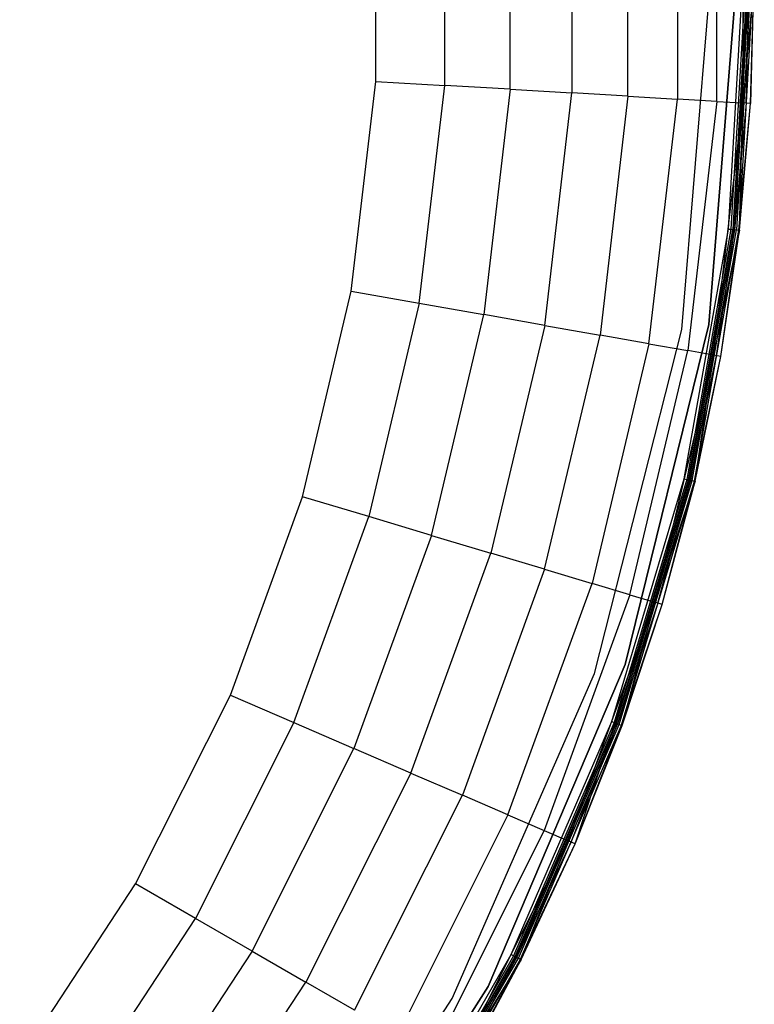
# Model space of a CAD drawing. Extents: x -38.6 to 39.4, y -37.8 to 40.2.
# Tile 36 of 49: x 26.3 to 39.4, y -17.1 to 0.4. Entities that reach past the tile are written whole.
import ezdxf

# ---------------------------------------------------------------- set-up
doc = ezdxf.new("R2010")
doc.units = 0
doc.header["$LTSCALE"] = 2.54
doc.layers.get('0').update_dxf_attribs({"color": 13, "linetype": 'CONTINUOUS'})

# ---------------------------------------------------------------- blocks, each defined once
blk = doc.blocks.new('GRUPUJ_1')
at = {"color": 0}
for p, q in [((76.65, 41.201, 8.891), (76.65, 36.816, 8.891)), ((76.65, 41.201, 8.891), (76.65, 36.816, 8.891)), ((77.351, 36.775, 5.967), (77.351, 41.242, 5.967)), ((77.351, 36.775, 5.967), (77.351, 41.242, 5.967)), ((77.815, 41.269, 2.461), (77.815, 36.748, 2.461)), ((77.815, 41.269, 2.461), (77.815, 36.748, 2.461)), ((73.668, 36.99, 14.481), (73.668, 41.027, 14.481)), ((73.668, 36.99, 14.481), (73.668, 41.027, 14.481)), ((74.769, 41.091, 13.09), (74.769, 36.926, 13.09)), ((74.769, 41.091, 13.09), (74.769, 36.926, 13.09)), ((75.767, 36.868, 11.259), (75.767, 41.149, 11.259)), ((75.767, 36.868, 11.259), (75.767, 41.149, 11.259)), ((71.274, 37.129, 16.06), (71.274, 40.888, 16.06)), ((71.274, 37.129, 16.06), (71.274, 40.888, 16.06)), ((72.504, 37.058, 15.456), (72.504, 40.959, 15.456)), ((72.504, 37.058, 15.456), (72.504, 40.959, 15.456)), ((76.724, 32.715, 0.08), (77.245, 39.009, 0.08)), ((76.724, 32.715), (77.245, 39.009)), ((76.724, 32.715), (77.245, 39.009)), ((76.724, 32.715, 0.08), (77.245, 39.009, 0.08)), ((77.709, 39.009, 0.2), (77.207, 32.801, 0.2)), ((77.207, 32.801, 0.08), (77.709, 39.009, 0.08)), ((77.207, 32.801, 0.08), (77.709, 39.009, 0.08)), ((77.709, 39.009, 0.2), (77.207, 32.801, 0.2)), ((77.207, 32.801, 0.08), (77.709, 39.009, 0.08)), ((77.555, 34.503), (77.817, 39.009)), ((77.555, 34.503), (77.817, 39.009)), ((77.555, 34.503, 0.08), (77.817, 39.009, 0.08)), ((77.555, 34.503, 0.08), (77.817, 39.009, 0.08)), ((77.864, 39.009, 0.09), (77.601, 34.498, 0.09)), ((77.864, 39.009, 0.09), (77.601, 34.498, 0.09)), ((77.895, 39.009, 0.016), (77.633, 34.494, 0.016)), ((77.895, 39.009, 0.016), (77.633, 34.494, 0.016)), ((77.904, 39.009, 0.117), (77.641, 34.493, 0.117)), ((77.904, 39.009, 0.117), (77.641, 34.493, 0.117)), ((77.929, 39.009, 0.157), (77.666, 34.49, 0.157)), ((77.929, 39.009, 0.157), (77.666, 34.49, 0.157)), ((77.961, 39.009, 0.061), (77.698, 34.486, 0.061)), ((77.961, 39.009, 0.061), (77.698, 34.486, 0.061)), ((78.004, 39.009, 0.129), (77.74, 34.481, 0.129)), ((78.004, 39.009, 0.129), (77.74, 34.481, 0.129)), ((78.017, 39.009, 0.207), (77.815, 36.748, 2.461)), ((78.017, 39.009, 0.207), (77.815, 36.748, 2.461)), ((77.871, 36.745, 0.204), (77.929, 39.009, 0.157)), ((77.951, 36.74, 0.207), (78.017, 39.009, 0.207)), ((78.004, 39.009, 0.129), (77.951, 36.74, 0.207)), ((78.004, 39.009, 0.129), (77.951, 36.74, 0.207)), ((77.951, 36.74, 0.207), (78.017, 39.009, 0.207)), ((70.838, 33.396, 16.06), (71.274, 37.129, 16.06)), ((70.838, 33.396, 16.06), (71.274, 37.129, 16.06)), ((71.274, 37.129, 16.06), (72.504, 37.058, 15.456)), ((71.274, 37.129, 16.06), (72.504, 37.058, 15.456)), ((72.051, 33.182, 15.456), (72.504, 37.058, 15.456)), ((72.051, 33.182, 15.456), (72.504, 37.058, 15.456)), ((73.668, 36.99, 14.481), (72.504, 37.058, 15.456)), ((73.668, 36.99, 14.481), (72.504, 37.058, 15.456)), ((73.668, 36.99, 14.481), (73.199, 32.98, 14.481)), ((73.668, 36.99, 14.481), (73.199, 32.98, 14.481)), ((73.668, 36.99, 14.481), (74.769, 36.926, 13.09)), ((73.668, 36.99, 14.481), (74.769, 36.926, 13.09)), ((74.285, 32.788, 13.09), (74.769, 36.926, 13.09)), ((74.285, 32.788, 13.09), (74.769, 36.926, 13.09)), ((75.767, 36.868, 11.259), (74.769, 36.926, 13.09)), ((75.767, 36.868, 11.259), (74.769, 36.926, 13.09)), ((75.767, 36.868, 11.259), (75.27, 32.615, 11.259)), ((75.767, 36.868, 11.259), (75.27, 32.615, 11.259)), ((75.767, 36.868, 11.259), (76.65, 36.816, 8.891)), ((75.767, 36.868, 11.259), (76.65, 36.816, 8.891)), ((76.141, 32.461, 8.891), (76.65, 36.816, 8.891)), ((76.141, 32.461, 8.891), (76.65, 36.816, 8.891)), ((77.351, 36.775, 5.967), (76.65, 36.816, 8.891)), ((77.351, 36.775, 5.967), (76.65, 36.816, 8.891)), ((77.351, 36.775, 5.967), (76.832, 32.339, 5.967)), ((77.351, 36.775, 5.967), (76.832, 32.339, 5.967)), ((77.29, 32.259, 2.461), (77.815, 36.748, 2.461)), ((77.29, 32.259, 2.461), (77.815, 36.748, 2.461)), ((77.351, 36.775, 5.967), (77.815, 36.748, 2.461)), ((77.351, 36.775, 5.967), (77.815, 36.748, 2.461)), ((77.871, 36.745, 0.204), (77.666, 34.49, 0.157)), ((77.74, 34.481, 0.129), (77.951, 36.74, 0.207)), ((77.74, 34.481, 0.129), (77.951, 36.74, 0.207)), ((77.753, 34.48, 0.207), (77.815, 36.748, 2.461)), ((77.753, 34.48, 0.207), (77.815, 36.748, 2.461)), ((77.753, 34.48, 0.207), (77.951, 36.74, 0.207)), ((77.753, 34.48, 0.207), (77.951, 36.74, 0.207)), ((77.951, 36.74, 0.207), (77.815, 36.748, 2.461)), ((77.951, 36.74, 0.207), (77.815, 36.748, 2.461)), ((76.771, 30.059), (77.555, 34.503)), ((76.771, 30.059), (77.555, 34.503)), ((76.771, 30.059, 0.08), (77.555, 34.503, 0.08)), ((76.771, 30.059, 0.08), (77.555, 34.503, 0.08)), ((77.601, 34.498, 0.09), (76.817, 30.048, 0.09)), ((77.601, 34.498, 0.09), (76.817, 30.048, 0.09)), ((76.847, 30.041, 0.016), (77.633, 34.494, 0.016)), ((76.847, 30.041, 0.016), (77.633, 34.494, 0.016)), ((77.641, 34.493, 0.117), (76.855, 30.039, 0.117)), ((77.641, 34.493, 0.117), (76.855, 30.039, 0.117)), ((77.666, 34.49, 0.157), (76.88, 30.033, 0.157)), ((77.666, 34.49, 0.157), (76.88, 30.033, 0.157)), ((76.911, 30.025, 0.061), (77.698, 34.486, 0.061)), ((76.911, 30.025, 0.061), (77.698, 34.486, 0.061)), ((76.953, 30.016, 0.129), (77.74, 34.481, 0.129)), ((76.953, 30.016, 0.129), (77.74, 34.481, 0.129)), ((77.753, 34.48, 0.207), (77.29, 32.259, 2.461)), ((77.753, 34.48, 0.207), (77.29, 32.259, 2.461)), ((77.346, 32.249, 0.204), (77.666, 34.49, 0.157)), ((77.424, 32.235, 0.207), (77.74, 34.481, 0.129)), ((77.424, 32.235, 0.207), (77.74, 34.481, 0.129)), ((77.424, 32.235, 0.207), (77.753, 34.48, 0.207)), ((77.424, 32.235, 0.207), (77.753, 34.48, 0.207)), ((77.555, 34.503), (77.633, 34.494, 0.016)), ((77.555, 34.503), (77.633, 34.494, 0.016)), ((77.555, 34.503, 0.08), (77.601, 34.498, 0.09)), ((77.555, 34.503, 0.08), (77.601, 34.498, 0.09)), ((77.601, 34.498, 0.09), (77.641, 34.493, 0.117)), ((77.601, 34.498, 0.09), (77.641, 34.493, 0.117)), ((77.633, 34.494, 0.016), (77.698, 34.486, 0.061)), ((77.633, 34.494, 0.016), (77.698, 34.486, 0.061)), ((77.641, 34.493, 0.117), (77.666, 34.49, 0.157)), ((77.641, 34.493, 0.117), (77.666, 34.49, 0.157)), ((77.698, 34.486, 0.061), (77.74, 34.481, 0.129)), ((77.698, 34.486, 0.061), (77.74, 34.481, 0.129)), ((77.753, 34.48, 0.207), (77.74, 34.481, 0.129)), ((77.753, 34.48, 0.207), (77.74, 34.481, 0.129)), ((69.971, 29.739, 16.06), (70.838, 33.396, 16.06)), ((69.971, 29.739, 16.06), (70.838, 33.396, 16.06)), ((70.838, 33.396, 16.06), (72.051, 33.182, 15.456)), ((70.838, 33.396, 16.06), (72.051, 33.182, 15.456)), ((72.051, 33.182, 15.456), (71.151, 29.386, 15.456)), ((72.051, 33.182, 15.456), (71.151, 29.386, 15.456)), ((72.051, 33.182, 15.456), (73.199, 32.98, 14.481)), ((72.051, 33.182, 15.456), (73.199, 32.98, 14.481)), ((72.268, 29.051, 14.481), (73.199, 32.98, 14.481)), ((72.268, 29.051, 14.481), (73.199, 32.98, 14.481)), ((74.285, 32.788, 13.09), (73.199, 32.98, 14.481)), ((74.285, 32.788, 13.09), (73.199, 32.98, 14.481)), ((74.285, 32.788, 13.09), (73.324, 28.735, 13.09)), ((74.285, 32.788, 13.09), (73.324, 28.735, 13.09)), ((74.285, 32.788, 13.09), (75.27, 32.615, 11.259)), ((74.285, 32.788, 13.09), (75.27, 32.615, 11.259)), ((77.207, 32.801, 0.2), (75.717, 26.753, 0.2)), ((75.717, 26.753, 0.08), (77.207, 32.801, 0.08)), ((75.717, 26.753, 0.08), (77.207, 32.801, 0.08)), ((77.207, 32.801, 0.2), (75.717, 26.753, 0.2)), ((75.717, 26.753, 0.08), (77.207, 32.801, 0.08)), ((77.207, 32.801, 0.2), (77.207, 32.801, 0.08)), ((77.207, 32.801, 0.2), (77.207, 32.801, 0.08)), ((74.283, 28.448, 11.259), (75.27, 32.615, 11.259)), ((74.283, 28.448, 11.259), (75.27, 32.615, 11.259)), ((75.173, 26.593, 0.08), (76.724, 32.715, 0.08)), ((75.173, 26.593), (76.724, 32.715)), ((75.173, 26.593), (76.724, 32.715)), ((75.173, 26.593, 0.08), (76.724, 32.715, 0.08)), ((76.141, 32.461, 8.891), (75.27, 32.615, 11.259)), ((76.141, 32.461, 8.891), (75.27, 32.615, 11.259)), ((76.724, 32.715), (76.724, 32.715, 0.08)), ((76.724, 32.715), (76.724, 32.715, 0.08)), ((76.141, 32.461, 8.891), (75.13, 28.195, 8.891)), ((76.141, 32.461, 8.891), (75.13, 28.195, 8.891)), ((76.141, 32.461, 8.891), (76.832, 32.339, 5.967)), ((76.141, 32.461, 8.891), (76.832, 32.339, 5.967)), ((75.802, 27.993, 5.967), (76.832, 32.339, 5.967)), ((75.802, 27.993, 5.967), (76.832, 32.339, 5.967)), ((77.29, 32.259, 2.461), (76.247, 27.86, 2.461)), ((77.29, 32.259, 2.461), (76.247, 27.86, 2.461)), ((77.29, 32.259, 2.461), (76.832, 32.339, 5.967)), ((77.29, 32.259, 2.461), (76.832, 32.339, 5.967)), ((76.88, 30.033, 0.157), (77.346, 32.249, 0.204)), ((76.966, 30.013, 0.207), (77.29, 32.259, 2.461)), ((76.966, 30.013, 0.207), (77.29, 32.259, 2.461)), ((77.424, 32.235, 0.207), (77.29, 32.259, 2.461)), ((77.424, 32.235, 0.207), (77.29, 32.259, 2.461)), ((76.953, 30.016, 0.129), (77.424, 32.235, 0.207)), ((76.953, 30.016, 0.129), (77.424, 32.235, 0.207)), ((76.966, 30.013, 0.207), (77.424, 32.235, 0.207)), ((76.966, 30.013, 0.207), (77.424, 32.235, 0.207)), ((75.477, 25.735), (76.771, 30.059)), ((75.477, 25.735), (76.771, 30.059)), ((75.477, 25.735, 0.08), (76.771, 30.059, 0.08)), ((75.477, 25.735, 0.08), (76.771, 30.059, 0.08)), ((76.817, 30.048, 0.09), (75.521, 25.719, 0.09)), ((76.817, 30.048, 0.09), (75.521, 25.719, 0.09)), ((75.55, 25.708, 0.016), (76.847, 30.041, 0.016)), ((75.55, 25.708, 0.016), (76.847, 30.041, 0.016)), ((76.855, 30.039, 0.117), (75.558, 25.706, 0.117)), ((76.855, 30.039, 0.117), (75.558, 25.706, 0.117)), ((76.88, 30.033, 0.157), (75.582, 25.697, 0.157)), ((76.88, 30.033, 0.157), (75.582, 25.697, 0.157)), ((75.612, 25.686, 0.061), (76.911, 30.025, 0.061)), ((75.612, 25.686, 0.061), (76.911, 30.025, 0.061)), ((75.652, 25.671, 0.129), (76.953, 30.016, 0.129)), ((75.652, 25.671, 0.129), (76.953, 30.016, 0.129)), ((76.966, 30.013, 0.207), (76.247, 27.86, 2.461)), ((76.966, 30.013, 0.207), (76.247, 27.86, 2.461)), ((76.302, 27.844, 0.204), (76.88, 30.033, 0.157)), ((76.378, 27.821, 0.207), (76.953, 30.016, 0.129)), ((76.378, 27.821, 0.207), (76.953, 30.016, 0.129)), ((76.378, 27.821, 0.207), (76.966, 30.013, 0.207)), ((76.378, 27.821, 0.207), (76.966, 30.013, 0.207)), ((76.771, 30.059), (76.847, 30.041, 0.016)), ((76.771, 30.059), (76.847, 30.041, 0.016)), ((76.771, 30.059, 0.08), (76.817, 30.048, 0.09)), ((76.771, 30.059, 0.08), (76.817, 30.048, 0.09)), ((76.817, 30.048, 0.09), (76.855, 30.039, 0.117)), ((76.817, 30.048, 0.09), (76.855, 30.039, 0.117)), ((76.847, 30.041, 0.016), (76.911, 30.025, 0.061)), ((76.847, 30.041, 0.016), (76.911, 30.025, 0.061)), ((76.855, 30.039, 0.117), (76.88, 30.033, 0.157)), ((76.855, 30.039, 0.117), (76.88, 30.033, 0.157)), ((76.911, 30.025, 0.061), (76.953, 30.016, 0.129)), ((76.911, 30.025, 0.061), (76.953, 30.016, 0.129)), ((76.966, 30.013, 0.207), (76.953, 30.016, 0.129)), ((76.966, 30.013, 0.207), (76.953, 30.016, 0.129)), ((68.686, 26.207, 16.06), (69.971, 29.739, 16.06)), ((68.686, 26.207, 16.06), (69.971, 29.739, 16.06)), ((71.151, 29.386, 15.456), (69.971, 29.739, 16.06)), ((71.151, 29.386, 15.456), (69.971, 29.739, 16.06)), ((69.817, 25.719, 15.456), (71.151, 29.386, 15.456)), ((69.817, 25.719, 15.456), (71.151, 29.386, 15.456)), ((72.268, 29.051, 14.481), (71.151, 29.386, 15.456)), ((72.268, 29.051, 14.481), (71.151, 29.386, 15.456)), ((72.268, 29.051, 14.481), (70.887, 25.258, 14.481)), ((72.268, 29.051, 14.481), (70.887, 25.258, 14.481)), ((72.268, 29.051, 14.481), (73.324, 28.735, 13.09)), ((72.268, 29.051, 14.481), (73.324, 28.735, 13.09)), ((71.9, 24.821, 13.09), (73.324, 28.735, 13.09)), ((71.9, 24.821, 13.09), (73.324, 28.735, 13.09)), ((74.283, 28.448, 11.259), (73.324, 28.735, 13.09)), ((74.283, 28.448, 11.259), (73.324, 28.735, 13.09)), ((74.283, 28.448, 11.259), (72.818, 24.424, 11.259)), ((74.283, 28.448, 11.259), (72.818, 24.424, 11.259)), ((74.283, 28.448, 11.259), (75.13, 28.195, 8.891)), ((74.283, 28.448, 11.259), (75.13, 28.195, 8.891)), ((73.63, 24.074, 8.891), (75.13, 28.195, 8.891)), ((73.63, 24.074, 8.891), (75.13, 28.195, 8.891)), ((75.802, 27.993, 5.967), (75.13, 28.195, 8.891)), ((75.802, 27.993, 5.967), (75.13, 28.195, 8.891)), ((75.802, 27.993, 5.967), (74.275, 23.796, 5.967)), ((75.802, 27.993, 5.967), (74.275, 23.796, 5.967)), ((75.802, 27.993, 5.967), (76.247, 27.86, 2.461)), ((75.802, 27.993, 5.967), (76.247, 27.86, 2.461)), ((76.247, 27.86, 2.461), (74.701, 23.612, 2.461)), ((76.247, 27.86, 2.461), (74.701, 23.612, 2.461)), ((74.827, 23.558, 0.207), (76.247, 27.86, 2.461)), ((74.827, 23.558, 0.207), (76.247, 27.86, 2.461)), ((76.302, 27.844, 0.204), (75.582, 25.697, 0.157)), ((75.652, 25.671, 0.129), (76.378, 27.821, 0.207)), ((75.652, 25.671, 0.129), (76.378, 27.821, 0.207)), ((75.665, 25.667, 0.207), (76.247, 27.86, 2.461)), ((75.665, 25.667, 0.207), (76.247, 27.86, 2.461)), ((75.665, 25.667, 0.207), (76.378, 27.821, 0.207)), ((75.665, 25.667, 0.207), (76.378, 27.821, 0.207)), ((76.378, 27.821, 0.207), (76.247, 27.86, 2.461)), ((76.378, 27.821, 0.207), (76.247, 27.86, 2.461)), ((73.276, 21.024, 0.08), (75.717, 26.753, 0.08)), ((75.717, 26.753, 0.2), (73.276, 21.024, 0.2)), ((73.276, 21.024, 0.08), (75.717, 26.753, 0.08)), ((75.717, 26.753, 0.2), (73.276, 21.024, 0.2)), ((73.276, 21.024, 0.08), (75.717, 26.753, 0.08)), ((75.717, 26.753, 0.2), (75.717, 26.753, 0.08)), ((75.717, 26.753, 0.2), (75.717, 26.753, 0.08)), ((72.637, 20.81, 0.08), (75.173, 26.593, 0.08)), ((72.637, 20.81), (75.173, 26.593)), ((72.637, 20.81), (75.173, 26.593)), ((72.637, 20.81, 0.08), (75.173, 26.593, 0.08)), ((75.173, 26.593), (75.173, 26.593, 0.08)), ((75.173, 26.593), (75.173, 26.593, 0.08)), ((66.999, 22.848, 16.06), (68.686, 26.207, 16.06)), ((66.999, 22.848, 16.06), (68.686, 26.207, 16.06)), ((68.686, 26.207, 16.06), (69.817, 25.719, 15.456)), ((68.686, 26.207, 16.06), (69.817, 25.719, 15.456)), ((69.817, 25.719, 15.456), (68.066, 22.232, 15.456)), ((69.817, 25.719, 15.456), (68.066, 22.232, 15.456)), ((69.817, 25.719, 15.456), (70.887, 25.258, 14.481)), ((69.817, 25.719, 15.456), (70.887, 25.258, 14.481)), ((73.689, 21.591), (75.477, 25.735)), ((73.689, 21.591), (75.477, 25.735)), ((73.689, 21.591, 0.08), (75.477, 25.735, 0.08)), ((73.689, 21.591, 0.08), (75.477, 25.735, 0.08)), ((75.521, 25.719, 0.09), (73.731, 21.57, 0.09)), ((75.521, 25.719, 0.09), (73.731, 21.57, 0.09)), ((73.759, 21.556, 0.016), (75.55, 25.708, 0.016)), ((73.759, 21.556, 0.016), (75.55, 25.708, 0.016)), ((75.558, 25.706, 0.117), (73.766, 21.552, 0.117)), ((75.558, 25.706, 0.117), (73.766, 21.552, 0.117)), ((75.582, 25.697, 0.157), (73.789, 21.541, 0.157)), ((75.582, 25.697, 0.157), (73.789, 21.541, 0.157)), ((73.818, 21.527, 0.061), (75.612, 25.686, 0.061)), ((73.818, 21.527, 0.061), (75.612, 25.686, 0.061)), ((73.856, 21.507, 0.129), (75.652, 25.671, 0.129)), ((73.856, 21.507, 0.129), (75.652, 25.671, 0.129)), ((74.753, 23.59, 0.204), (75.582, 25.697, 0.157)), ((74.827, 23.558, 0.207), (75.652, 25.671, 0.129)), ((74.827, 23.558, 0.207), (75.652, 25.671, 0.129)), ((74.827, 23.558, 0.207), (75.665, 25.667, 0.207)), ((74.827, 23.558, 0.207), (75.665, 25.667, 0.207)), ((75.477, 25.735), (75.55, 25.708, 0.016)), ((75.477, 25.735), (75.55, 25.708, 0.016)), ((75.477, 25.735, 0.08), (75.521, 25.719, 0.09)), ((75.477, 25.735, 0.08), (75.521, 25.719, 0.09)), ((75.521, 25.719, 0.09), (75.558, 25.706, 0.117)), ((75.521, 25.719, 0.09), (75.558, 25.706, 0.117)), ((75.55, 25.708, 0.016), (75.612, 25.686, 0.061)), ((75.55, 25.708, 0.016), (75.612, 25.686, 0.061)), ((75.558, 25.706, 0.117), (75.582, 25.697, 0.157)), ((75.558, 25.706, 0.117), (75.582, 25.697, 0.157)), ((75.612, 25.686, 0.061), (75.652, 25.671, 0.129)), ((75.612, 25.686, 0.061), (75.652, 25.671, 0.129)), ((75.665, 25.667, 0.207), (75.652, 25.671, 0.129)), ((75.665, 25.667, 0.207), (75.652, 25.671, 0.129)), ((69.075, 21.65, 14.481), (70.887, 25.258, 14.481)), ((69.075, 21.65, 14.481), (70.887, 25.258, 14.481)), ((71.9, 24.821, 13.09), (70.887, 25.258, 14.481)), ((71.9, 24.821, 13.09), (70.887, 25.258, 14.481)), ((71.9, 24.821, 13.09), (70.03, 21.098, 13.09)), ((71.9, 24.821, 13.09), (70.03, 21.098, 13.09)), ((71.9, 24.821, 13.09), (72.818, 24.424, 11.259)), ((71.9, 24.821, 13.09), (72.818, 24.424, 11.259)), ((70.896, 20.598, 11.259), (72.818, 24.424, 11.259)), ((70.896, 20.598, 11.259), (72.818, 24.424, 11.259)), ((73.63, 24.074, 8.891), (72.818, 24.424, 11.259)), ((73.63, 24.074, 8.891), (72.818, 24.424, 11.259)), ((73.63, 24.074, 8.891), (71.662, 20.156, 8.891)), ((73.63, 24.074, 8.891), (71.662, 20.156, 8.891)), ((73.63, 24.074, 8.891), (74.275, 23.796, 5.967)), ((73.63, 24.074, 8.891), (74.275, 23.796, 5.967)), ((74.275, 23.796, 5.967), (72.27, 19.805, 5.967)), ((74.275, 23.796, 5.967), (72.27, 19.805, 5.967)), ((74.275, 23.796, 5.967), (74.701, 23.612, 2.461)), ((74.275, 23.796, 5.967), (74.701, 23.612, 2.461)), ((72.673, 19.573, 2.461), (74.701, 23.612, 2.461)), ((72.673, 19.573, 2.461), (74.701, 23.612, 2.461)), ((73.789, 21.541, 0.157), (74.753, 23.59, 0.204)), ((73.856, 21.507, 0.129), (74.827, 23.558, 0.207)), ((73.856, 21.507, 0.129), (74.827, 23.558, 0.207)), ((73.868, 21.502, 0.207), (74.701, 23.612, 2.461)), ((73.868, 21.502, 0.207), (74.701, 23.612, 2.461)), ((73.868, 21.502, 0.207), (74.827, 23.558, 0.207)), ((73.868, 21.502, 0.207), (74.827, 23.558, 0.207)), ((74.827, 23.558, 0.207), (74.701, 23.612, 2.461)), ((74.827, 23.558, 0.207), (74.701, 23.612, 2.461)), ((64.934, 19.708, 16.06), (66.999, 22.848, 16.06)), ((64.934, 19.708, 16.06), (66.999, 22.848, 16.06)), ((68.066, 22.232, 15.456), (66.999, 22.848, 16.06)), ((68.066, 22.232, 15.456), (66.999, 22.848, 16.06)), ((65.921, 18.973, 15.456), (68.066, 22.232, 15.456)), ((65.921, 18.973, 15.456), (68.066, 22.232, 15.456)), ((69.075, 21.65, 14.481), (68.066, 22.232, 15.456)), ((69.075, 21.65, 14.481), (68.066, 22.232, 15.456)), ((69.075, 21.65, 14.481), (66.856, 18.277, 14.481)), ((69.075, 21.65, 14.481), (66.856, 18.277, 14.481)), ((69.075, 21.65, 14.481), (70.03, 21.098, 13.09)), ((69.075, 21.65, 14.481), (70.03, 21.098, 13.09)), ((71.433, 17.683), (73.689, 21.591)), ((71.433, 17.683), (73.689, 21.591)), ((71.433, 17.683, 0.08), (73.689, 21.591, 0.08)), ((71.433, 17.683, 0.08), (73.689, 21.591, 0.08)), ((73.731, 21.57, 0.09), (71.472, 17.657, 0.09)), ((73.731, 21.57, 0.09), (71.472, 17.657, 0.09)), ((71.498, 17.64, 0.016), (73.759, 21.556, 0.016)), ((71.498, 17.64, 0.016), (73.759, 21.556, 0.016)), ((73.689, 21.591), (73.759, 21.556, 0.016)), ((73.689, 21.591), (73.759, 21.556, 0.016)), ((73.689, 21.591, 0.08), (73.731, 21.57, 0.09)), ((73.689, 21.591, 0.08), (73.731, 21.57, 0.09)), ((73.731, 21.57, 0.09), (73.766, 21.552, 0.117)), ((73.731, 21.57, 0.09), (73.766, 21.552, 0.117)), ((73.759, 21.556, 0.016), (73.818, 21.527, 0.061)), ((73.759, 21.556, 0.016), (73.818, 21.527, 0.061)), ((73.766, 21.552, 0.117), (71.505, 17.635, 0.117)), ((73.766, 21.552, 0.117), (71.505, 17.635, 0.117)), ((73.789, 21.541, 0.157), (71.526, 17.621, 0.157)), ((73.789, 21.541, 0.157), (71.526, 17.621, 0.157)), ((71.553, 17.604, 0.061), (73.818, 21.527, 0.061)), ((71.553, 17.604, 0.061), (73.818, 21.527, 0.061)), ((71.589, 17.58, 0.129), (73.856, 21.507, 0.129)), ((71.589, 17.58, 0.129), (73.856, 21.507, 0.129)), ((73.868, 21.502, 0.207), (72.673, 19.573, 2.461)), ((73.868, 21.502, 0.207), (72.673, 19.573, 2.461)), ((72.722, 19.544, 0.204), (73.789, 21.541, 0.157)), ((72.791, 19.504, 0.207), (73.856, 21.507, 0.129)), ((72.791, 19.504, 0.207), (73.856, 21.507, 0.129)), ((72.791, 19.504, 0.207), (73.868, 21.502, 0.207)), ((72.791, 19.504, 0.207), (73.868, 21.502, 0.207)), ((73.766, 21.552, 0.117), (73.789, 21.541, 0.157)), ((73.766, 21.552, 0.117), (73.789, 21.541, 0.157)), ((73.818, 21.527, 0.061), (73.856, 21.507, 0.129)), ((73.818, 21.527, 0.061), (73.856, 21.507, 0.129)), ((73.868, 21.502, 0.207), (73.856, 21.507, 0.129)), ((73.868, 21.502, 0.207), (73.856, 21.507, 0.129)), ((67.741, 17.618, 13.09), (70.03, 21.098, 13.09)), ((67.741, 17.618, 13.09), (70.03, 21.098, 13.09)), ((70.896, 20.598, 11.259), (70.03, 21.098, 13.09)), ((70.896, 20.598, 11.259), (70.03, 21.098, 13.09)), ((69.947, 15.76, 0.08), (73.276, 21.024, 0.08)), ((73.276, 21.024, 0.2), (69.947, 15.76, 0.2)), ((69.947, 15.76, 0.08), (73.276, 21.024, 0.08)), ((73.276, 21.024, 0.2), (69.947, 15.76, 0.2)), ((69.947, 15.76, 0.08), (73.276, 21.024, 0.08)), ((73.276, 21.024, 0.2), (73.276, 21.024, 0.08)), ((73.276, 21.024, 0.2), (73.276, 21.024, 0.08)), ((69.183, 15.523, 0.08), (72.637, 20.81, 0.08)), ((69.183, 15.523), (72.637, 20.81)), ((69.183, 15.523), (72.637, 20.81)), ((69.183, 15.523, 0.08), (72.637, 20.81, 0.08)), ((72.637, 20.81), (72.637, 20.81, 0.08)), ((72.637, 20.81), (72.637, 20.81, 0.08))]:
    blk.add_line(p, q, dxfattribs=at)

msp = doc.modelspace()

# ---------------------------------------------------------------- block references
at = {"color": 0}
msp.add_blockref('GRUPUJ_1', (-38.605, -37.842, 0.16), dxfattribs=at)

doc.saveas('drawing.dxf')
